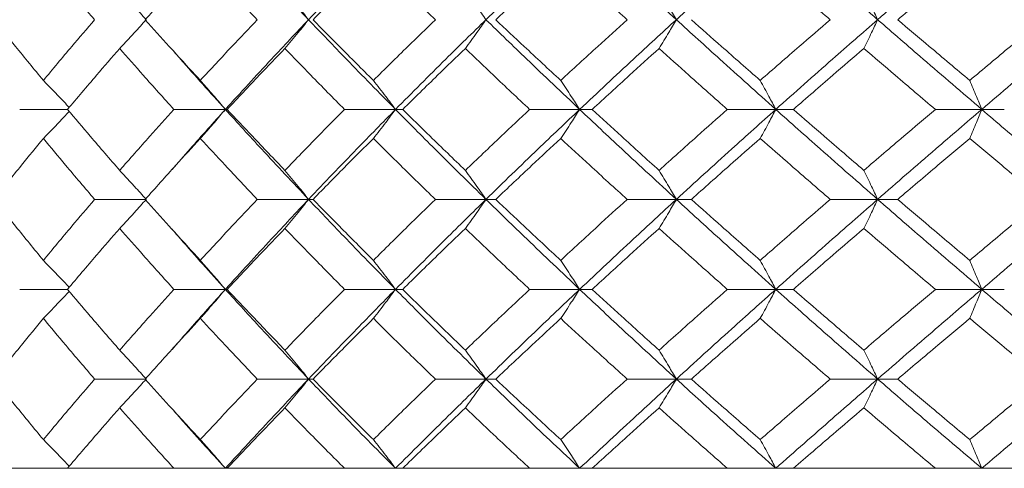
# Model space of a CAD drawing. Header units: inches. Extents: x -3.7 to 22.7, y -9.6 to 17.3.
# Tile 67 of 130: x 4.56 to 5.229, y -0.362 to -0.057. Entities that reach past the tile are written whole.
import ezdxf

# ---------------------------------------------------------------- set-up
doc = ezdxf.new("R2010")
doc.units = ezdxf.units.IN
doc.header["$MEASUREMENT"] = 0

msp = doc.modelspace()

# ---------------------------------------------------------------- linework, layer by layer
at = {"color": 7, "linetype": 'Continuous', "lineweight": 15}
for p, q in [((4.59248, -0.11789), (4.55996, -0.11789)), ((4.69982, -0.11789), (4.66478, -0.11789)), ((4.69982, -0.11789), (4.70103, -0.11789)), ((4.81549, -0.11789), (4.78077, -0.11789)), ((4.81549, -0.11789), (4.82035, -0.11789)), ((4.94067, -0.11789), (4.90665, -0.11789)), ((4.94067, -0.11789), (4.94914, -0.11789)), ((5.07401, -0.11789), (5.04106, -0.11789)), ((5.07401, -0.11789), (5.08599, -0.11789)), ((5.21403, -0.11789), (5.18251, -0.11789)), ((5.21403, -0.11789), (5.22939, -0.11789)), ((4.66317, -0.15912), (4.66315, -0.15912)), ((4.64596, -0.17902), (4.6109, -0.17902)), ((4.75638, -0.17902), (4.72145, -0.17902)), ((4.75638, -0.17902), (4.75942, -0.17902)), ((4.87697, -0.17902), (4.84256, -0.17902)), ((4.87697, -0.17902), (4.88365, -0.17902)), ((5.00641, -0.17902), (4.97288, -0.17902)), ((5.00641, -0.17902), (5.01665, -0.17902)), ((5.14328, -0.17902), (5.111, -0.17902)), ((5.14328, -0.17902), (5.15696, -0.17902)), ((4.59248, -0.24014), (4.55996, -0.24014)), ((4.69982, -0.24014), (4.66478, -0.24014)), ((4.69982, -0.24014), (4.70103, -0.24014)), ((4.81549, -0.24014), (4.78077, -0.24014)), ((4.81549, -0.24014), (4.82035, -0.24014)), ((4.94067, -0.24014), (4.90665, -0.24014)), ((4.94067, -0.24014), (4.94914, -0.24014)), ((5.07401, -0.24014), (5.04106, -0.24014)), ((5.07401, -0.24014), (5.08599, -0.24014)), ((5.21403, -0.24014), (5.18251, -0.24014)), ((5.21403, -0.24014), (5.22939, -0.24014)), ((4.66318, -0.28129), (4.66315, -0.28129)), ((4.64596, -0.3011), (4.6109, -0.3011)), ((4.75638, -0.3011), (4.72145, -0.3011)), ((4.75638, -0.3011), (4.75942, -0.3011)), ((4.87697, -0.3011), (4.84256, -0.3011)), ((4.87697, -0.3011), (4.88365, -0.3011)), ((5.00641, -0.3011), (4.97288, -0.3011)), ((5.00641, -0.3011), (5.01665, -0.3011)), ((5.14328, -0.3011), (5.111, -0.3011)), ((5.14328, -0.3011), (5.15696, -0.3011)), ((4.21634, -0.36172), (5.68434, -0.36172)), ((4.55996, -0.36172), (4.49589, -0.36172)), ((4.66478, -0.36172), (4.59248, -0.36172)), ((4.78077, -0.36172), (4.70103, -0.36172)), ((4.90665, -0.36172), (4.82035, -0.36172)), ((5.04106, -0.36172), (4.94914, -0.36172)), ((5.18251, -0.36172), (5.08599, -0.36172)), ((5.32947, -0.36172), (5.22939, -0.36172))]:
    msp.add_line(p, q, dxfattribs=at)
for points, knots in [([(4.75638, -0.05694), (4.74564, -0.04559), (4.72649, -0.02535), (4.70796, -0.00518), (4.69982, 0.00368)], [0, 0, 0, 0, 0.5607593, 1, 1, 1, 1]), ([(4.75638, -0.05694), (4.76725, -0.04559), (4.78664, -0.02535), (4.80668, -0.00518), (4.81549, 0.00368)], [0, 0, 0, 0, 0.560759, 1, 1, 1, 1]), ([(4.87697, -0.05694), (4.88873, -0.04559), (4.90968, -0.02535), (4.93122, -0.00518), (4.94067, 0.00368)], [0, 0, 0, 0, 0.560759, 1, 1, 1, 1]), ([(5.00641, -0.05694), (4.994, -0.04559), (4.97188, -0.02535), (4.9502, -0.00518), (4.94067, 0.00368)], [0, 0, 0, 0, 0.560759, 1, 1, 1, 1]), ([(5.00641, -0.05694), (5.01892, -0.04559), (5.04121, -0.02535), (5.064, -0.00518), (5.07401, 0.00368)], [0, 0, 0, 0, 0.56076, 1, 1, 1, 1]), ([(5.14328, -0.05694), (5.13024, -0.04559), (5.10698, -0.02535), (5.08407, -0.00518), (5.07401, 0.00368)], [0, 0, 0, 0, 0.560759, 1, 1, 1, 1]), ([(5.14328, -0.05694), (5.1564, -0.04559), (5.17979, -0.02535), (5.20358, -0.00518), (5.21403, 0.00368)], [0, 0, 0, 0, 0.560759, 1, 1, 1, 1]), ([(5.28607, -0.05694), (5.27254, -0.04559), (5.2484, -0.02535), (5.22452, -0.00518), (5.21403, 0.00368)], [0, 0, 0, 0, 0.560759, 1, 1, 1, 1]), ([(4.54262, -0.05694), (4.54877, -0.04925), (4.55974, -0.03553), (4.57108, -0.02184), (4.57606, -0.01582)], [0, 0, 0, 0, 0.5604764, 1, 1, 1, 1]), ([(4.6109, -0.05694), (4.6043, -0.04925), (4.59253, -0.03553), (4.58109, -0.02184), (4.57606, -0.01582)], [0, 0, 0, 0, 0.560476, 1, 1, 1, 1]), ([(4.64533, -0.05694), (4.65223, -0.04925), (4.66455, -0.03553), (4.6772, -0.02184), (4.68276, -0.01582)], [0, 0, 0, 0, 0.560476, 1, 1, 1, 1]), ([(4.72145, -0.05694), (4.71415, -0.04925), (4.70111, -0.03553), (4.68836, -0.02184), (4.68276, -0.01582)], [0, 0, 0, 0, 0.560476, 1, 1, 1, 1]), ([(4.75942, -0.05694), (4.767, -0.04925), (4.78053, -0.03553), (4.79436, -0.02184), (4.80043, -0.01582)], [0, 0, 0, 0, 0.560476, 1, 1, 1, 1]), ([(4.84256, -0.05694), (4.83462, -0.04925), (4.82046, -0.03553), (4.80655, -0.02184), (4.80043, -0.01582)], [0, 0, 0, 0, 0.560476, 1, 1, 1, 1]), ([(4.88365, -0.05694), (4.89183, -0.04925), (4.90641, -0.03553), (4.92126, -0.02184), (4.92779, -0.01582)], [0, 0, 0, 0, 0.560476, 1, 1, 1, 1]), ([(4.97288, -0.05694), (4.9644, -0.04925), (4.94927, -0.03553), (4.93435, -0.02184), (4.92779, -0.01582)], [0, 0, 0, 0, 0.560476, 1, 1, 1, 1]), ([(5.111, -0.05694), (5.10207, -0.04925), (5.08613, -0.03553), (5.07036, -0.02184), (5.06343, -0.01582)], [0, 0, 0, 0, 0.560476, 1, 1, 1, 1]), ([(5.15696, -0.05694), (5.16606, -0.04925), (5.18228, -0.03553), (5.19867, -0.02184), (5.20588, -0.01582)], [0, 0, 0, 0, 0.560476, 1, 1, 1, 1]), ([(5.2554, -0.05694), (5.24612, -0.04925), (5.22955, -0.03553), (5.21311, -0.02184), (5.20588, -0.01582)], [0, 0, 0, 0, 0.560476, 1, 1, 1, 1]), ([(4.62796, -0.03734), (4.62965, -0.03914), (4.63303, -0.04274), (4.63904, -0.04926), (4.64333, -0.05402), (4.64596, -0.05694)], [0, 0, 0, 0, 0.279355, 0.558712, 1, 1, 1, 1]), ([(4.7403, -0.03734), (4.74181, -0.03914), (4.74483, -0.04274), (4.7502, -0.04926), (4.75403, -0.05402), (4.75638, -0.05694)], [0, 0, 0, 0, 0.279355, 0.558712, 1, 1, 1, 1]), ([(4.86299, -0.03734), (4.8643, -0.03914), (4.86693, -0.04274), (4.8716, -0.04926), (4.87493, -0.05402), (4.87697, -0.05694)], [0, 0, 0, 0, 0.279355, 0.558711, 1, 1, 1, 1]), ([(4.99467, -0.03734), (4.99577, -0.03914), (4.99797, -0.04274), (5.0019, -0.04926), (5.0047, -0.05402), (5.00641, -0.05694)], [0, 0, 0, 0, 0.279359, 0.558714, 1, 1, 1, 1]), ([(5.1339, -0.03734), (5.13478, -0.03914), (5.13654, -0.04274), (5.13967, -0.04926), (5.14191, -0.05402), (5.14328, -0.05694)], [0, 0, 0, 0, 0.2793538, 0.5587112, 1, 1, 1, 1]), ([(4.57606, -0.09821), (4.56972, -0.09049), (4.55841, -0.07673), (4.54744, -0.06298), (4.54262, -0.05694)], [0, 0, 0, 0, 0.560339, 1, 1, 1, 1]), ([(4.57606, -0.09821), (4.58248, -0.09049), (4.59392, -0.07673), (4.60571, -0.06298), (4.6109, -0.05694)], [0, 0, 0, 0, 0.560339, 1, 1, 1, 1]), ([(4.62796, -0.07657), (4.62965, -0.07477), (4.63303, -0.07116), (4.63903, -0.06463), (4.64333, -0.05986), (4.64596, -0.05694)], [0, 0, 0, 0, 0.279166, 0.558336, 1, 1, 1, 1]), ([(4.68276, -0.09821), (4.67569, -0.09049), (4.66306, -0.07673), (4.65074, -0.06298), (4.64533, -0.05694)], [0, 0, 0, 0, 0.560339, 1, 1, 1, 1]), ([(4.68276, -0.09821), (4.6899, -0.09049), (4.70265, -0.07673), (4.71571, -0.06298), (4.72145, -0.05694)], [0, 0, 0, 0, 0.560338, 1, 1, 1, 1]), ([(4.69982, -0.11789), (4.7102, -0.1065), (4.72873, -0.08616), (4.74794, -0.06586), (4.75638, -0.05694)], [0, 0, 0, 0, 0.560458, 1, 1, 1, 1]), ([(4.7403, -0.07657), (4.74181, -0.07477), (4.74483, -0.07116), (4.75019, -0.06463), (4.75403, -0.05986), (4.75638, -0.05694)], [0, 0, 0, 0, 0.279167, 0.558337, 1, 1, 1, 1]), ([(4.81549, -0.11789), (4.80428, -0.1065), (4.7843, -0.08616), (4.76491, -0.06586), (4.75638, -0.05694)], [0, 0, 0, 0, 0.560458, 1, 1, 1, 1]), ([(4.80043, -0.09821), (4.7927, -0.09049), (4.7789, -0.07673), (4.76537, -0.06298), (4.75942, -0.05694)], [0, 0, 0, 0, 0.560339, 1, 1, 1, 1]), ([(4.80043, -0.09821), (4.80822, -0.09049), (4.82213, -0.07673), (4.83632, -0.06298), (4.84256, -0.05694)], [0, 0, 0, 0, 0.560339, 1, 1, 1, 1]), ([(4.81549, -0.11789), (4.82681, -0.1065), (4.84702, -0.08616), (4.86783, -0.06586), (4.87697, -0.05694)], [0, 0, 0, 0, 0.560458, 1, 1, 1, 1]), ([(4.86299, -0.07657), (4.8643, -0.07477), (4.86692, -0.07116), (4.87159, -0.06463), (4.87493, -0.05986), (4.87697, -0.05694)], [0, 0, 0, 0, 0.279166, 0.558334, 1, 1, 1, 1]), ([(4.94067, -0.11789), (4.92864, -0.1065), (4.90716, -0.08616), (4.88619, -0.06586), (4.87697, -0.05694)], [0, 0, 0, 0, 0.5604576, 1, 1, 1, 1]), ([(4.92779, -0.09821), (4.91948, -0.09049), (4.90466, -0.07673), (4.89007, -0.06298), (4.88365, -0.05694)], [0, 0, 0, 0, 0.560339, 1, 1, 1, 1]), ([(4.92779, -0.09821), (4.93615, -0.09049), (4.95106, -0.07673), (4.96622, -0.06298), (4.97288, -0.05694)], [0, 0, 0, 0, 0.5603393, 1, 1, 1, 1]), ([(4.94067, -0.11789), (4.95282, -0.1065), (4.97448, -0.08616), (4.99666, -0.06586), (5.00641, -0.05694)], [0, 0, 0, 0, 0.560458, 1, 1, 1, 1]), ([(4.99467, -0.07657), (4.99577, -0.07477), (4.99797, -0.07116), (5.00189, -0.06463), (5.00469, -0.05986), (5.00641, -0.05694)], [0, 0, 0, 0, 0.279166, 0.558338, 1, 1, 1, 1]), ([(5.07401, -0.11789), (5.06127, -0.1065), (5.03854, -0.08616), (5.01622, -0.06586), (5.00641, -0.05694)], [0, 0, 0, 0, 0.560457, 1, 1, 1, 1]), ([(5.06343, -0.09821), (5.05464, -0.09049), (5.03896, -0.07673), (5.02346, -0.06298), (5.01665, -0.05694)], [0, 0, 0, 0, 0.5603393, 1, 1, 1, 1]), ([(5.06343, -0.09821), (5.07226, -0.09049), (5.08802, -0.07673), (5.10398, -0.06298), (5.111, -0.05694)], [0, 0, 0, 0, 0.560339, 1, 1, 1, 1]), ([(5.07401, -0.11789), (5.08684, -0.1065), (5.10972, -0.08616), (5.13303, -0.06586), (5.14328, -0.05694)], [0, 0, 0, 0, 0.560458, 1, 1, 1, 1]), ([(5.1339, -0.07657), (5.13478, -0.07477), (5.13654, -0.07116), (5.13967, -0.06463), (5.14191, -0.05986), (5.14328, -0.05694)], [0, 0, 0, 0, 0.279167, 0.5583356, 1, 1, 1, 1]), ([(5.21403, -0.11789), (5.20073, -0.1065), (5.17699, -0.08616), (5.15357, -0.06586), (5.14328, -0.05694)], [0, 0, 0, 0, 0.560458, 1, 1, 1, 1]), ([(5.20588, -0.09821), (5.19671, -0.09049), (5.18033, -0.07673), (5.1641, -0.06298), (5.15696, -0.05694)], [0, 0, 0, 0, 0.560339, 1, 1, 1, 1]), ([(5.20588, -0.09821), (5.21509, -0.09049), (5.23152, -0.07673), (5.24811, -0.06298), (5.2554, -0.05694)], [0, 0, 0, 0, 0.5603386, 1, 1, 1, 1]), ([(5.21403, -0.11789), (5.2274, -0.1065), (5.25126, -0.08616), (5.27544, -0.06586), (5.28607, -0.05694)], [0, 0, 0, 0, 0.560458, 1, 1, 1, 1]), ([(4.59248, -0.11789), (4.59901, -0.11017), (4.61068, -0.09639), (4.62268, -0.08262), (4.62796, -0.07657)], [0, 0, 0, 0, 0.560274, 1, 1, 1, 1]), ([(4.66478, -0.11789), (4.65782, -0.11017), (4.64539, -0.09639), (4.63329, -0.08262), (4.62796, -0.07657)], [0, 0, 0, 0, 0.5602737, 1, 1, 1, 1]), ([(4.69982, -0.11789), (4.68954, -0.10649), (4.67728, -0.0929), (4.66547, -0.07932), (4.66356, -0.07713)], [0, 0, 0, 0, 0.838283, 1, 1, 1, 1]), ([(4.70103, -0.11789), (4.70828, -0.11017), (4.72122, -0.09639), (4.73448, -0.08262), (4.7403, -0.07657)], [0, 0, 0, 0, 0.5602729, 1, 1, 1, 1]), ([(4.78077, -0.11789), (4.77313, -0.11017), (4.75951, -0.09639), (4.74617, -0.08262), (4.7403, -0.07657)], [0, 0, 0, 0, 0.560273, 1, 1, 1, 1]), ([(4.82035, -0.11789), (4.82824, -0.11017), (4.84232, -0.09639), (4.85667, -0.08262), (4.86299, -0.07657)], [0, 0, 0, 0, 0.560273, 1, 1, 1, 1]), ([(4.90665, -0.11789), (4.89843, -0.11017), (4.88376, -0.09639), (4.86933, -0.08262), (4.86299, -0.07657)], [0, 0, 0, 0, 0.560273, 1, 1, 1, 1]), ([(4.94914, -0.11789), (4.95758, -0.11017), (4.97264, -0.09639), (4.98794, -0.08262), (4.99467, -0.07657)], [0, 0, 0, 0, 0.560273, 1, 1, 1, 1]), ([(5.04106, -0.11789), (5.03234, -0.11017), (5.01678, -0.09639), (5.00142, -0.08262), (4.99467, -0.07657)], [0, 0, 0, 0, 0.560274, 1, 1, 1, 1]), ([(5.08599, -0.11789), (5.09488, -0.11017), (5.11076, -0.09639), (5.12684, -0.08262), (5.1339, -0.07657)], [0, 0, 0, 0, 0.560273, 1, 1, 1, 1]), ([(5.18251, -0.11789), (5.17339, -0.11017), (5.15712, -0.09639), (5.14099, -0.08262), (5.1339, -0.07657)], [0, 0, 0, 0, 0.560273, 1, 1, 1, 1]), ([(4.57606, -0.09821), (4.57783, -0.10001), (4.58137, -0.10362), (4.58724, -0.10972), (4.59131, -0.11405), (4.59364, -0.11653)], [0, 0, 0, 0, 0.299514, 0.599026, 1, 1, 1, 1]), ([(4.68276, -0.09821), (4.68436, -0.10001), (4.68756, -0.10362), (4.69325, -0.11017), (4.69732, -0.11496), (4.69982, -0.11789)], [0, 0, 0, 0, 0.2788686, 0.5577386, 1, 1, 1, 1]), ([(4.80043, -0.09821), (4.80184, -0.10001), (4.80467, -0.10362), (4.80969, -0.11017), (4.81328, -0.11496), (4.81549, -0.11789)], [0, 0, 0, 0, 0.278869, 0.557738, 1, 1, 1, 1]), ([(4.92779, -0.09821), (4.929, -0.10001), (4.93141, -0.10362), (4.93571, -0.11017), (4.93879, -0.11496), (4.94067, -0.11789)], [0, 0, 0, 0, 0.278869, 0.557738, 1, 1, 1, 1]), ([(5.06343, -0.09821), (5.06443, -0.10001), (5.06641, -0.10362), (5.06994, -0.11017), (5.07246, -0.11496), (5.07401, -0.11789)], [0, 0, 0, 0, 0.2788703, 0.5577377, 1, 1, 1, 1]), ([(5.20588, -0.09821), (5.20665, -0.10001), (5.20817, -0.10362), (5.21089, -0.11017), (5.21284, -0.11496), (5.21403, -0.11789)], [0, 0, 0, 0, 0.278867, 0.557739, 1, 1, 1, 1]), ([(4.57606, -0.1376), (4.57783, -0.13579), (4.58137, -0.13218), (4.58724, -0.12608), (4.59131, -0.12175), (4.59364, -0.11927)], [0, 0, 0, 0, 0.299438, 0.598877, 1, 1, 1, 1]), ([(4.62796, -0.1593), (4.62125, -0.15156), (4.60926, -0.13776), (4.59761, -0.12396), (4.59248, -0.11789)], [0, 0, 0, 0, 0.5601367, 1, 1, 1, 1]), ([(4.62796, -0.1593), (4.63475, -0.15156), (4.64686, -0.13776), (4.65931, -0.12396), (4.66478, -0.11789)], [0, 0, 0, 0, 0.560137, 1, 1, 1, 1]), ([(4.6636, -0.15876), (4.66764, -0.1541), (4.67946, -0.14047), (4.69174, -0.12685), (4.69982, -0.11789)], [0, 0, 0, 0, 0.3421839, 1, 1, 1, 1]), ([(4.68276, -0.1376), (4.68436, -0.13579), (4.68755, -0.13218), (4.69325, -0.12563), (4.69732, -0.12083), (4.69982, -0.11789)], [0, 0, 0, 0, 0.278776, 0.557551, 1, 1, 1, 1]), ([(4.75638, -0.17902), (4.74565, -0.1676), (4.72648, -0.14722), (4.70796, -0.12685), (4.69982, -0.11789)], [0, 0, 0, 0, 0.560155, 1, 1, 1, 1]), ([(4.7403, -0.1593), (4.73289, -0.15156), (4.71966, -0.13776), (4.70672, -0.12396), (4.70103, -0.11789)], [0, 0, 0, 0, 0.560136, 1, 1, 1, 1]), ([(4.7403, -0.1593), (4.74778, -0.15156), (4.76113, -0.13776), (4.77477, -0.12396), (4.78077, -0.11789)], [0, 0, 0, 0, 0.560137, 1, 1, 1, 1]), ([(4.75638, -0.17902), (4.76725, -0.1676), (4.78665, -0.14722), (4.80668, -0.12685), (4.81549, -0.11789)], [0, 0, 0, 0, 0.560155, 1, 1, 1, 1]), ([(4.80043, -0.1376), (4.80184, -0.13579), (4.80466, -0.13218), (4.80969, -0.12563), (4.81328, -0.12083), (4.81549, -0.11789)], [0, 0, 0, 0, 0.278775, 0.557551, 1, 1, 1, 1]), ([(4.87697, -0.17902), (4.86534, -0.1676), (4.84457, -0.14722), (4.82437, -0.12685), (4.81549, -0.11789)], [0, 0, 0, 0, 0.560155, 1, 1, 1, 1]), ([(4.86299, -0.1593), (4.85496, -0.15156), (4.84062, -0.13776), (4.82654, -0.12396), (4.82035, -0.11789)], [0, 0, 0, 0, 0.560137, 1, 1, 1, 1]), ([(4.86299, -0.1593), (4.87107, -0.15156), (4.8855, -0.13776), (4.90019, -0.12396), (4.90665, -0.11789)], [0, 0, 0, 0, 0.5601362, 1, 1, 1, 1]), ([(4.87697, -0.17902), (4.88872, -0.1676), (4.9097, -0.14722), (4.93121, -0.12685), (4.94067, -0.11789)], [0, 0, 0, 0, 0.560155, 1, 1, 1, 1]), ([(4.92779, -0.1376), (4.929, -0.13579), (4.93141, -0.13218), (4.93571, -0.12563), (4.93879, -0.12083), (4.94067, -0.11789)], [0, 0, 0, 0, 0.278777, 0.557552, 1, 1, 1, 1]), ([(5.00641, -0.17902), (4.99401, -0.1676), (4.97187, -0.14722), (4.9502, -0.12685), (4.94067, -0.11789)], [0, 0, 0, 0, 0.560155, 1, 1, 1, 1]), ([(4.99467, -0.1593), (4.98611, -0.15156), (4.97083, -0.13776), (4.95577, -0.12396), (4.94914, -0.11789)], [0, 0, 0, 0, 0.560136, 1, 1, 1, 1]), ([(4.99467, -0.1593), (5.00327, -0.15156), (5.01863, -0.13776), (5.03421, -0.12396), (5.04106, -0.11789)], [0, 0, 0, 0, 0.560136, 1, 1, 1, 1]), ([(5.00641, -0.17902), (5.01891, -0.1676), (5.04123, -0.14722), (5.06399, -0.12685), (5.07401, -0.11789)], [0, 0, 0, 0, 0.560155, 1, 1, 1, 1]), ([(5.06343, -0.1376), (5.06442, -0.13579), (5.06641, -0.13218), (5.06994, -0.12563), (5.07246, -0.12083), (5.07401, -0.11789)], [0, 0, 0, 0, 0.278776, 0.557552, 1, 1, 1, 1]), ([(5.14328, -0.17902), (5.13024, -0.1676), (5.10696, -0.14722), (5.08408, -0.12685), (5.07401, -0.11789)], [0, 0, 0, 0, 0.560155, 1, 1, 1, 1]), ([(5.1339, -0.1593), (5.12491, -0.15156), (5.10885, -0.13776), (5.09297, -0.12396), (5.08599, -0.11789)], [0, 0, 0, 0, 0.560137, 1, 1, 1, 1]), ([(5.1339, -0.1593), (5.14293, -0.15156), (5.15905, -0.13776), (5.17535, -0.12396), (5.18251, -0.11789)], [0, 0, 0, 0, 0.5601368, 1, 1, 1, 1]), ([(5.14328, -0.17902), (5.15639, -0.1676), (5.17981, -0.14722), (5.20358, -0.12685), (5.21403, -0.11789)], [0, 0, 0, 0, 0.560155, 1, 1, 1, 1]), ([(5.20588, -0.1376), (5.20664, -0.13579), (5.20817, -0.13218), (5.21089, -0.12563), (5.21284, -0.12083), (5.21403, -0.11789)], [0, 0, 0, 0, 0.2787768, 0.557549, 1, 1, 1, 1]), ([(5.28607, -0.17902), (5.27254, -0.1676), (5.24839, -0.14722), (5.22453, -0.12685), (5.21403, -0.11789)], [0, 0, 0, 0, 0.560155, 1, 1, 1, 1]), ([(4.54262, -0.17902), (4.54877, -0.17128), (4.55975, -0.15748), (4.57108, -0.14367), (4.57606, -0.1376)], [0, 0, 0, 0, 0.560071, 1, 1, 1, 1]), ([(4.6109, -0.17902), (4.60431, -0.17128), (4.59253, -0.15748), (4.58109, -0.14367), (4.57606, -0.1376)], [0, 0, 0, 0, 0.560071, 1, 1, 1, 1]), ([(4.64533, -0.17902), (4.65223, -0.17128), (4.66455, -0.15748), (4.6772, -0.14367), (4.68276, -0.1376)], [0, 0, 0, 0, 0.560071, 1, 1, 1, 1]), ([(4.72145, -0.17902), (4.71415, -0.17128), (4.7011, -0.15748), (4.68837, -0.14367), (4.68276, -0.1376)], [0, 0, 0, 0, 0.560071, 1, 1, 1, 1]), ([(4.75942, -0.17902), (4.767, -0.17128), (4.78053, -0.15748), (4.79435, -0.14367), (4.80043, -0.1376)], [0, 0, 0, 0, 0.560071, 1, 1, 1, 1]), ([(4.84256, -0.17902), (4.83462, -0.17128), (4.82045, -0.15748), (4.80655, -0.14367), (4.80043, -0.1376)], [0, 0, 0, 0, 0.560071, 1, 1, 1, 1]), ([(4.88365, -0.17902), (4.89182, -0.17128), (4.90642, -0.15748), (4.92126, -0.14367), (4.92779, -0.1376)], [0, 0, 0, 0, 0.56007, 1, 1, 1, 1]), ([(4.97288, -0.17902), (4.9644, -0.17128), (4.94926, -0.15748), (4.93435, -0.14367), (4.92779, -0.1376)], [0, 0, 0, 0, 0.56007, 1, 1, 1, 1]), ([(5.01665, -0.17902), (5.02533, -0.17128), (5.04082, -0.15748), (5.05653, -0.14367), (5.06343, -0.1376)], [0, 0, 0, 0, 0.56007, 1, 1, 1, 1]), ([(5.111, -0.17902), (5.10207, -0.17128), (5.08613, -0.15748), (5.07037, -0.14367), (5.06343, -0.1376)], [0, 0, 0, 0, 0.560071, 1, 1, 1, 1]), ([(5.15696, -0.17902), (5.16605, -0.17128), (5.18228, -0.15748), (5.19867, -0.14367), (5.20588, -0.1376)], [0, 0, 0, 0, 0.5600706, 1, 1, 1, 1]), ([(5.2554, -0.17902), (5.24612, -0.17128), (5.22955, -0.15748), (5.21311, -0.14367), (5.20588, -0.1376)], [0, 0, 0, 0, 0.560071, 1, 1, 1, 1]), ([(4.62796, -0.1593), (4.62965, -0.1611), (4.63302, -0.16472), (4.63903, -0.17128), (4.64332, -0.17607), (4.64596, -0.17902)], [0, 0, 0, 0, 0.278675, 0.557351, 1, 1, 1, 1]), ([(4.7403, -0.1593), (4.74181, -0.1611), (4.74482, -0.16472), (4.75019, -0.17128), (4.75403, -0.17607), (4.75638, -0.17902)], [0, 0, 0, 0, 0.278677, 0.557352, 1, 1, 1, 1]), ([(4.86299, -0.1593), (4.8643, -0.1611), (4.86692, -0.16472), (4.87159, -0.17128), (4.87492, -0.17607), (4.87697, -0.17902)], [0, 0, 0, 0, 0.278675, 0.557351, 1, 1, 1, 1]), ([(4.99467, -0.1593), (4.99577, -0.1611), (4.99797, -0.16472), (5.00189, -0.17128), (5.00469, -0.17607), (5.00641, -0.17902)], [0, 0, 0, 0, 0.278678, 0.557351, 1, 1, 1, 1]), ([(5.1339, -0.1593), (5.13478, -0.1611), (5.13654, -0.16472), (5.13967, -0.17128), (5.1419, -0.17607), (5.14328, -0.17902)], [0, 0, 0, 0, 0.278675, 0.55735, 1, 1, 1, 1]), ([(4.57606, -0.22044), (4.56973, -0.21271), (4.55841, -0.1989), (4.54744, -0.18509), (4.54262, -0.17902)], [0, 0, 0, 0, 0.559934, 1, 1, 1, 1]), ([(4.57606, -0.22044), (4.58247, -0.21271), (4.59392, -0.1989), (4.60571, -0.18509), (4.6109, -0.17902)], [0, 0, 0, 0, 0.559934, 1, 1, 1, 1]), ([(4.62796, -0.19874), (4.62965, -0.19693), (4.63302, -0.19332), (4.63903, -0.18676), (4.64332, -0.18196), (4.64596, -0.17902)], [0, 0, 0, 0, 0.278675, 0.557353, 1, 1, 1, 1]), ([(4.68276, -0.22044), (4.67569, -0.21271), (4.66306, -0.1989), (4.65075, -0.18509), (4.64533, -0.17902)], [0, 0, 0, 0, 0.559933, 1, 1, 1, 1]), ([(4.68276, -0.22044), (4.6899, -0.21271), (4.70265, -0.1989), (4.71571, -0.18509), (4.72145, -0.17902)], [0, 0, 0, 0, 0.559933, 1, 1, 1, 1]), ([(4.69982, -0.24014), (4.7102, -0.22874), (4.72874, -0.20837), (4.74793, -0.18799), (4.75638, -0.17902)], [0, 0, 0, 0, 0.559853, 1, 1, 1, 1]), ([(4.7403, -0.19874), (4.74181, -0.19693), (4.74482, -0.19332), (4.75019, -0.18676), (4.75403, -0.18196), (4.75638, -0.17902)], [0, 0, 0, 0, 0.278677, 0.557354, 1, 1, 1, 1]), ([(4.81549, -0.24014), (4.80429, -0.22874), (4.78429, -0.20837), (4.76491, -0.18799), (4.75638, -0.17902)], [0, 0, 0, 0, 0.559853, 1, 1, 1, 1]), ([(4.80043, -0.22044), (4.7927, -0.21271), (4.77889, -0.1989), (4.76537, -0.18509), (4.75942, -0.17902)], [0, 0, 0, 0, 0.559934, 1, 1, 1, 1]), ([(4.80043, -0.22044), (4.80822, -0.21271), (4.82213, -0.1989), (4.83632, -0.18509), (4.84256, -0.17902)], [0, 0, 0, 0, 0.559933, 1, 1, 1, 1]), ([(4.81549, -0.24014), (4.82681, -0.22874), (4.84703, -0.20837), (4.86782, -0.18799), (4.87697, -0.17902)], [0, 0, 0, 0, 0.559853, 1, 1, 1, 1]), ([(4.86299, -0.19874), (4.8643, -0.19693), (4.86692, -0.19332), (4.87159, -0.18676), (4.87492, -0.18196), (4.87697, -0.17902)], [0, 0, 0, 0, 0.278675, 0.557352, 1, 1, 1, 1]), ([(4.94067, -0.24014), (4.92864, -0.22874), (4.90715, -0.20837), (4.8862, -0.18799), (4.87697, -0.17902)], [0, 0, 0, 0, 0.559853, 1, 1, 1, 1]), ([(4.92779, -0.22044), (4.91948, -0.21271), (4.90465, -0.1989), (4.89007, -0.18509), (4.88365, -0.17902)], [0, 0, 0, 0, 0.559933, 1, 1, 1, 1]), ([(4.92779, -0.22044), (4.93614, -0.21271), (4.95106, -0.1989), (4.96621, -0.18509), (4.97288, -0.17902)], [0, 0, 0, 0, 0.5599334, 1, 1, 1, 1]), ([(4.94067, -0.24014), (4.95281, -0.22874), (4.9745, -0.20837), (4.99666, -0.18799), (5.00641, -0.17902)], [0, 0, 0, 0, 0.559853, 1, 1, 1, 1]), ([(4.99467, -0.19874), (4.99577, -0.19693), (4.99797, -0.19332), (5.00189, -0.18676), (5.00469, -0.18196), (5.00641, -0.17902)], [0, 0, 0, 0, 0.278678, 0.557352, 1, 1, 1, 1]), ([(5.07401, -0.24014), (5.06127, -0.22874), (5.03852, -0.20837), (5.01623, -0.18799), (5.00641, -0.17902)], [0, 0, 0, 0, 0.559853, 1, 1, 1, 1]), ([(5.06343, -0.22044), (5.05465, -0.21271), (5.03895, -0.1989), (5.02346, -0.18509), (5.01665, -0.17902)], [0, 0, 0, 0, 0.5599337, 1, 1, 1, 1]), ([(5.06343, -0.22044), (5.07226, -0.21271), (5.08803, -0.1989), (5.10398, -0.18509), (5.111, -0.17902)], [0, 0, 0, 0, 0.559934, 1, 1, 1, 1]), ([(5.07401, -0.24014), (5.08683, -0.22874), (5.10974, -0.20837), (5.13303, -0.18799), (5.14328, -0.17902)], [0, 0, 0, 0, 0.559853, 1, 1, 1, 1]), ([(5.1339, -0.19874), (5.13478, -0.19693), (5.13654, -0.19332), (5.13967, -0.18676), (5.1419, -0.18196), (5.14328, -0.17902)], [0, 0, 0, 0, 0.2786751, 0.5573518, 1, 1, 1, 1]), ([(5.21403, -0.24014), (5.20073, -0.22874), (5.17697, -0.20837), (5.15358, -0.18799), (5.14328, -0.17902)], [0, 0, 0, 0, 0.559853, 1, 1, 1, 1]), ([(5.20588, -0.22044), (5.19671, -0.21271), (5.18032, -0.1989), (5.1641, -0.18509), (5.15696, -0.17902)], [0, 0, 0, 0, 0.559933, 1, 1, 1, 1]), ([(5.20588, -0.22044), (5.21509, -0.21271), (5.23153, -0.1989), (5.24811, -0.18509), (5.2554, -0.17902)], [0, 0, 0, 0, 0.559933, 1, 1, 1, 1]), ([(5.21403, -0.24014), (5.2274, -0.22874), (5.25127, -0.20837), (5.27544, -0.18799), (5.28607, -0.17902)], [0, 0, 0, 0, 0.5598528, 1, 1, 1, 1]), ([(4.59248, -0.24014), (4.59901, -0.23242), (4.61068, -0.21862), (4.62268, -0.20482), (4.62796, -0.19874)], [0, 0, 0, 0, 0.559868, 1, 1, 1, 1]), ([(4.66478, -0.24014), (4.65782, -0.23242), (4.64539, -0.21862), (4.63329, -0.20482), (4.62796, -0.19874)], [0, 0, 0, 0, 0.559868, 1, 1, 1, 1]), ([(4.69982, -0.24014), (4.68954, -0.22874), (4.67727, -0.21512), (4.66547, -0.2015), (4.66356, -0.19929)], [0, 0, 0, 0, 0.83761, 1, 1, 1, 1]), ([(4.70103, -0.24014), (4.70828, -0.23242), (4.72123, -0.21862), (4.73447, -0.20482), (4.7403, -0.19874)], [0, 0, 0, 0, 0.559867, 1, 1, 1, 1]), ([(4.78077, -0.24014), (4.77314, -0.23242), (4.75951, -0.21862), (4.74617, -0.20482), (4.7403, -0.19874)], [0, 0, 0, 0, 0.5598681, 1, 1, 1, 1]), ([(4.82035, -0.24014), (4.82824, -0.23242), (4.84233, -0.21862), (4.85667, -0.20482), (4.86299, -0.19874)], [0, 0, 0, 0, 0.559867, 1, 1, 1, 1]), ([(4.90665, -0.24014), (4.89843, -0.23242), (4.88376, -0.21862), (4.86933, -0.20482), (4.86299, -0.19874)], [0, 0, 0, 0, 0.5598676, 1, 1, 1, 1]), ([(4.94914, -0.24014), (4.95758, -0.23242), (4.97265, -0.21862), (4.98794, -0.20482), (4.99467, -0.19874)], [0, 0, 0, 0, 0.559868, 1, 1, 1, 1]), ([(5.04106, -0.24014), (5.03234, -0.23242), (5.01678, -0.21862), (5.00142, -0.20482), (4.99467, -0.19874)], [0, 0, 0, 0, 0.559868, 1, 1, 1, 1]), ([(5.08599, -0.24014), (5.09488, -0.23242), (5.11077, -0.21862), (5.12683, -0.20482), (5.1339, -0.19874)], [0, 0, 0, 0, 0.5598677, 1, 1, 1, 1]), ([(5.18251, -0.24014), (5.1734, -0.23242), (5.15711, -0.21862), (5.141, -0.20482), (5.1339, -0.19874)], [0, 0, 0, 0, 0.559868, 1, 1, 1, 1]), ([(4.57606, -0.22044), (4.57783, -0.22224), (4.58137, -0.22586), (4.58724, -0.23196), (4.59131, -0.23629), (4.59364, -0.23877)], [0, 0, 0, 0, 0.299414, 0.598832, 1, 1, 1, 1]), ([(4.68276, -0.22044), (4.68436, -0.22224), (4.68755, -0.22586), (4.69325, -0.23241), (4.69732, -0.2372), (4.69982, -0.24014)], [0, 0, 0, 0, 0.2787742, 0.5575507, 1, 1, 1, 1]), ([(4.80043, -0.22044), (4.80184, -0.22224), (4.80466, -0.22586), (4.80969, -0.23241), (4.81328, -0.2372), (4.81549, -0.24014)], [0, 0, 0, 0, 0.278774, 0.557551, 1, 1, 1, 1]), ([(4.92779, -0.22044), (4.929, -0.22224), (4.93141, -0.22586), (4.93571, -0.23241), (4.93879, -0.2372), (4.94067, -0.24014)], [0, 0, 0, 0, 0.278776, 0.557552, 1, 1, 1, 1]), ([(5.06343, -0.22044), (5.06442, -0.22224), (5.06641, -0.22586), (5.06994, -0.23241), (5.07246, -0.2372), (5.07401, -0.24014)], [0, 0, 0, 0, 0.278775, 0.557552, 1, 1, 1, 1]), ([(5.20588, -0.22044), (5.20664, -0.22224), (5.20817, -0.22586), (5.21089, -0.23241), (5.21284, -0.2372), (5.21403, -0.24014)], [0, 0, 0, 0, 0.278775, 0.557549, 1, 1, 1, 1]), ([(4.62796, -0.28146), (4.62125, -0.27376), (4.60926, -0.25999), (4.59761, -0.24621), (4.59248, -0.24014)], [0, 0, 0, 0, 0.55973, 1, 1, 1, 1]), ([(4.62796, -0.28146), (4.63475, -0.27376), (4.64687, -0.25999), (4.6593, -0.24621), (4.66478, -0.24014)], [0, 0, 0, 0, 0.5597302, 1, 1, 1, 1]), ([(4.6636, -0.28092), (4.66763, -0.27629), (4.67946, -0.26271), (4.69174, -0.2491), (4.69982, -0.24014)], [0, 0, 0, 0, 0.341488, 1, 1, 1, 1]), ([(4.68276, -0.25983), (4.68436, -0.25802), (4.68756, -0.25441), (4.69325, -0.24787), (4.69732, -0.24308), (4.69982, -0.24014)], [0, 0, 0, 0, 0.27887, 0.55774, 1, 1, 1, 1]), ([(4.75638, -0.3011), (4.74565, -0.28974), (4.72647, -0.26944), (4.70797, -0.2491), (4.69982, -0.24014)], [0, 0, 0, 0, 0.5595502, 1, 1, 1, 1]), ([(4.7403, -0.28146), (4.73289, -0.27376), (4.71965, -0.25999), (4.70672, -0.24621), (4.70103, -0.24014)], [0, 0, 0, 0, 0.55973, 1, 1, 1, 1]), ([(4.7403, -0.28146), (4.74778, -0.27376), (4.76113, -0.25999), (4.77476, -0.24621), (4.78077, -0.24014)], [0, 0, 0, 0, 0.55973, 1, 1, 1, 1]), ([(4.75638, -0.3011), (4.76725, -0.28974), (4.78666, -0.26944), (4.80667, -0.2491), (4.81549, -0.24014)], [0, 0, 0, 0, 0.55955, 1, 1, 1, 1]), ([(4.80043, -0.25983), (4.80184, -0.25802), (4.80467, -0.25441), (4.80969, -0.24787), (4.81328, -0.24308), (4.81549, -0.24014)], [0, 0, 0, 0, 0.27887, 0.55774, 1, 1, 1, 1]), ([(4.87697, -0.3011), (4.86534, -0.28974), (4.84456, -0.26944), (4.82438, -0.2491), (4.81549, -0.24014)], [0, 0, 0, 0, 0.55955, 1, 1, 1, 1]), ([(4.86299, -0.28146), (4.85496, -0.27376), (4.84061, -0.25999), (4.82655, -0.24621), (4.82035, -0.24014)], [0, 0, 0, 0, 0.55973, 1, 1, 1, 1]), ([(4.86299, -0.28146), (4.87107, -0.27376), (4.88551, -0.25999), (4.90019, -0.24621), (4.90665, -0.24014)], [0, 0, 0, 0, 0.559729, 1, 1, 1, 1]), ([(4.87697, -0.3011), (4.88872, -0.28974), (4.90971, -0.26944), (4.93121, -0.2491), (4.94067, -0.24014)], [0, 0, 0, 0, 0.55955, 1, 1, 1, 1]), ([(4.92779, -0.25983), (4.929, -0.25802), (4.93141, -0.25441), (4.93571, -0.24787), (4.93879, -0.24308), (4.94067, -0.24014)], [0, 0, 0, 0, 0.2788705, 0.5577395, 1, 1, 1, 1]), ([(5.00641, -0.3011), (4.99401, -0.28974), (4.97185, -0.26944), (4.95021, -0.2491), (4.94067, -0.24014)], [0, 0, 0, 0, 0.55955, 1, 1, 1, 1]), ([(4.99467, -0.28146), (4.98611, -0.27376), (4.97082, -0.25999), (4.95577, -0.24621), (4.94914, -0.24014)], [0, 0, 0, 0, 0.55973, 1, 1, 1, 1]), ([(4.99467, -0.28146), (5.00327, -0.27376), (5.01864, -0.25999), (5.0342, -0.24621), (5.04106, -0.24014)], [0, 0, 0, 0, 0.55973, 1, 1, 1, 1]), ([(5.00641, -0.3011), (5.01891, -0.28974), (5.04124, -0.26944), (5.06399, -0.2491), (5.07401, -0.24014)], [0, 0, 0, 0, 0.55955, 1, 1, 1, 1]), ([(5.06343, -0.25983), (5.06443, -0.25802), (5.06641, -0.25441), (5.06994, -0.24787), (5.07246, -0.24308), (5.07401, -0.24014)], [0, 0, 0, 0, 0.278872, 0.557739, 1, 1, 1, 1]), ([(5.14328, -0.3011), (5.13024, -0.28974), (5.10695, -0.26944), (5.08408, -0.2491), (5.07401, -0.24014)], [0, 0, 0, 0, 0.55955, 1, 1, 1, 1]), ([(5.1339, -0.28146), (5.12491, -0.27376), (5.10885, -0.25999), (5.09297, -0.24621), (5.08599, -0.24014)], [0, 0, 0, 0, 0.55973, 1, 1, 1, 1]), ([(5.1339, -0.28146), (5.14293, -0.27376), (5.15906, -0.25999), (5.17534, -0.24621), (5.18251, -0.24014)], [0, 0, 0, 0, 0.55973, 1, 1, 1, 1]), ([(5.14328, -0.3011), (5.15639, -0.28974), (5.17982, -0.26944), (5.20357, -0.2491), (5.21403, -0.24014)], [0, 0, 0, 0, 0.55955, 1, 1, 1, 1]), ([(5.20588, -0.25983), (5.20665, -0.25802), (5.20817, -0.25441), (5.21089, -0.24787), (5.21284, -0.24308), (5.21403, -0.24014)], [0, 0, 0, 0, 0.278869, 0.55774, 1, 1, 1, 1]), ([(5.28607, -0.3011), (5.27255, -0.28974), (5.24838, -0.26944), (5.22453, -0.2491), (5.21403, -0.24014)], [0, 0, 0, 0, 0.55955, 1, 1, 1, 1]), ([(4.57606, -0.25983), (4.57783, -0.25802), (4.58137, -0.25441), (4.58724, -0.24832), (4.59131, -0.24399), (4.59364, -0.24151)], [0, 0, 0, 0, 0.299542, 0.59908, 1, 1, 1, 1]), ([(4.54262, -0.3011), (4.54877, -0.2934), (4.55975, -0.27966), (4.57108, -0.26589), (4.57606, -0.25983)], [0, 0, 0, 0, 0.5596651, 1, 1, 1, 1]), ([(4.6109, -0.3011), (4.60431, -0.2934), (4.59252, -0.27966), (4.5811, -0.26589), (4.57606, -0.25983)], [0, 0, 0, 0, 0.559665, 1, 1, 1, 1]), ([(4.64533, -0.3011), (4.65223, -0.2934), (4.66456, -0.27966), (4.6772, -0.26589), (4.68276, -0.25983)], [0, 0, 0, 0, 0.559665, 1, 1, 1, 1]), ([(4.72145, -0.3011), (4.71415, -0.2934), (4.7011, -0.27966), (4.68837, -0.26589), (4.68276, -0.25983)], [0, 0, 0, 0, 0.5596653, 1, 1, 1, 1]), ([(4.75942, -0.3011), (4.767, -0.2934), (4.78054, -0.27966), (4.79435, -0.26589), (4.80043, -0.25983)], [0, 0, 0, 0, 0.559665, 1, 1, 1, 1]), ([(4.84256, -0.3011), (4.83462, -0.2934), (4.82044, -0.27966), (4.80655, -0.26589), (4.80043, -0.25983)], [0, 0, 0, 0, 0.559665, 1, 1, 1, 1]), ([(4.88365, -0.3011), (4.89182, -0.2934), (4.90642, -0.27966), (4.92126, -0.26589), (4.92779, -0.25983)], [0, 0, 0, 0, 0.559665, 1, 1, 1, 1]), ([(4.97288, -0.3011), (4.9644, -0.2934), (4.94925, -0.27966), (4.93435, -0.26589), (4.92779, -0.25983)], [0, 0, 0, 0, 0.559666, 1, 1, 1, 1]), ([(5.01665, -0.3011), (5.02533, -0.2934), (5.04083, -0.27966), (5.05652, -0.26589), (5.06343, -0.25983)], [0, 0, 0, 0, 0.559665, 1, 1, 1, 1]), ([(5.111, -0.3011), (5.10207, -0.2934), (5.08612, -0.27966), (5.07037, -0.26589), (5.06343, -0.25983)], [0, 0, 0, 0, 0.559665, 1, 1, 1, 1]), ([(5.15696, -0.3011), (5.16605, -0.2934), (5.18229, -0.27966), (5.19867, -0.26589), (5.20588, -0.25983)], [0, 0, 0, 0, 0.559665, 1, 1, 1, 1]), ([(5.2554, -0.3011), (5.24612, -0.2934), (5.22954, -0.27966), (5.21311, -0.26589), (5.20588, -0.25983)], [0, 0, 0, 0, 0.5596648, 1, 1, 1, 1]), ([(4.62796, -0.28146), (4.62965, -0.28327), (4.63303, -0.28688), (4.63903, -0.2934), (4.64333, -0.29817), (4.64596, -0.3011)], [0, 0, 0, 0, 0.279168, 0.558335, 1, 1, 1, 1]), ([(4.7403, -0.28146), (4.74181, -0.28327), (4.74483, -0.28688), (4.75019, -0.2934), (4.75403, -0.29817), (4.75638, -0.3011)], [0, 0, 0, 0, 0.279168, 0.558335, 1, 1, 1, 1]), ([(4.86299, -0.28146), (4.8643, -0.28327), (4.86692, -0.28688), (4.87159, -0.2934), (4.87493, -0.29817), (4.87697, -0.3011)], [0, 0, 0, 0, 0.279168, 0.558333, 1, 1, 1, 1]), ([(4.99467, -0.28146), (4.99577, -0.28327), (4.99797, -0.28688), (5.00189, -0.2934), (5.00469, -0.29817), (5.00641, -0.3011)], [0, 0, 0, 0, 0.2791677, 0.5583369, 1, 1, 1, 1]), ([(5.1339, -0.28146), (5.13478, -0.28327), (5.13654, -0.28688), (5.13967, -0.2934), (5.14191, -0.29817), (5.14328, -0.3011)], [0, 0, 0, 0, 0.279168, 0.558334, 1, 1, 1, 1]), ([(4.57606, -0.34221), (4.56973, -0.33455), (4.5584, -0.32086), (4.54745, -0.30714), (4.54262, -0.3011)], [0, 0, 0, 0, 0.5595274, 1, 1, 1, 1]), ([(4.57606, -0.34221), (4.58247, -0.33455), (4.59393, -0.32086), (4.60571, -0.30714), (4.6109, -0.3011)], [0, 0, 0, 0, 0.559527, 1, 1, 1, 1]), ([(4.62796, -0.32069), (4.62965, -0.31889), (4.63303, -0.31529), (4.63904, -0.30878), (4.64333, -0.30401), (4.64596, -0.3011)], [0, 0, 0, 0, 0.2793576, 0.5587138, 1, 1, 1, 1]), ([(4.68276, -0.34221), (4.67569, -0.33455), (4.66305, -0.32086), (4.65075, -0.30714), (4.64533, -0.3011)], [0, 0, 0, 0, 0.559528, 1, 1, 1, 1]), ([(4.68276, -0.34221), (4.6899, -0.33455), (4.70266, -0.32086), (4.71571, -0.30714), (4.72145, -0.3011)], [0, 0, 0, 0, 0.5595273, 1, 1, 1, 1]), ([(4.69982, -0.36172), (4.7102, -0.35043), (4.72875, -0.33026), (4.74793, -0.31002), (4.75638, -0.3011)], [0, 0, 0, 0, 0.559248, 1, 1, 1, 1]), ([(4.7403, -0.32069), (4.74181, -0.31889), (4.74483, -0.31529), (4.7502, -0.30878), (4.75403, -0.30401), (4.75638, -0.3011)], [0, 0, 0, 0, 0.279357, 0.558714, 1, 1, 1, 1]), ([(4.81549, -0.36172), (4.80429, -0.35043), (4.78427, -0.33026), (4.76491, -0.31002), (4.75638, -0.3011)], [0, 0, 0, 0, 0.559248, 1, 1, 1, 1]), ([(4.80043, -0.34221), (4.7927, -0.33455), (4.77889, -0.32086), (4.76538, -0.30714), (4.75942, -0.3011)], [0, 0, 0, 0, 0.5595274, 1, 1, 1, 1]), ([(4.80043, -0.34221), (4.80822, -0.33455), (4.82214, -0.32086), (4.83631, -0.30714), (4.84256, -0.3011)], [0, 0, 0, 0, 0.559527, 1, 1, 1, 1]), ([(4.81549, -0.36172), (4.82681, -0.35043), (4.84705, -0.33026), (4.86782, -0.31002), (4.87697, -0.3011)], [0, 0, 0, 0, 0.559248, 1, 1, 1, 1]), ([(4.86299, -0.32069), (4.8643, -0.31889), (4.86693, -0.31529), (4.8716, -0.30878), (4.87493, -0.30401), (4.87697, -0.3011)], [0, 0, 0, 0, 0.279357, 0.558713, 1, 1, 1, 1]), ([(4.94067, -0.36172), (4.92864, -0.35043), (4.90713, -0.33026), (4.8862, -0.31002), (4.87697, -0.3011)], [0, 0, 0, 0, 0.559248, 1, 1, 1, 1]), ([(4.92779, -0.34221), (4.91949, -0.33455), (4.90465, -0.32086), (4.89007, -0.30714), (4.88365, -0.3011)], [0, 0, 0, 0, 0.559528, 1, 1, 1, 1]), ([(4.92779, -0.34221), (4.93614, -0.33455), (4.95107, -0.32086), (4.96621, -0.30714), (4.97288, -0.3011)], [0, 0, 0, 0, 0.559528, 1, 1, 1, 1]), ([(4.94067, -0.36172), (4.95281, -0.35043), (4.97451, -0.33026), (4.99665, -0.31002), (5.00641, -0.3011)], [0, 0, 0, 0, 0.559248, 1, 1, 1, 1]), ([(4.99467, -0.32069), (4.99577, -0.31889), (4.99797, -0.31529), (5.0019, -0.30878), (5.0047, -0.30401), (5.00641, -0.3011)], [0, 0, 0, 0, 0.279361, 0.558716, 1, 1, 1, 1]), ([(5.07401, -0.36172), (5.06128, -0.35043), (5.03851, -0.33026), (5.01623, -0.31002), (5.00641, -0.3011)], [0, 0, 0, 0, 0.5592485, 1, 1, 1, 1]), ([(5.06343, -0.34221), (5.05465, -0.33455), (5.03895, -0.32086), (5.02347, -0.30714), (5.01665, -0.3011)], [0, 0, 0, 0, 0.559528, 1, 1, 1, 1]), ([(5.06343, -0.34221), (5.07226, -0.33455), (5.08804, -0.32086), (5.10398, -0.30714), (5.111, -0.3011)], [0, 0, 0, 0, 0.559527, 1, 1, 1, 1]), ([(5.07401, -0.36172), (5.08683, -0.35043), (5.10975, -0.33026), (5.13302, -0.31002), (5.14328, -0.3011)], [0, 0, 0, 0, 0.559248, 1, 1, 1, 1]), ([(5.1339, -0.32069), (5.13478, -0.31889), (5.13654, -0.31529), (5.13967, -0.30878), (5.14191, -0.30401), (5.14328, -0.3011)], [0, 0, 0, 0, 0.279356, 0.558713, 1, 1, 1, 1]), ([(5.21403, -0.36172), (5.20073, -0.35043), (5.17696, -0.33026), (5.15358, -0.31002), (5.14328, -0.3011)], [0, 0, 0, 0, 0.5592483, 1, 1, 1, 1]), ([(5.20588, -0.34221), (5.19671, -0.33455), (5.18032, -0.32086), (5.16411, -0.30714), (5.15696, -0.3011)], [0, 0, 0, 0, 0.5595271, 1, 1, 1, 1]), ([(5.20588, -0.34221), (5.21508, -0.33455), (5.23153, -0.32086), (5.2481, -0.30714), (5.2554, -0.3011)], [0, 0, 0, 0, 0.559527, 1, 1, 1, 1]), ([(5.21403, -0.36172), (5.22739, -0.35043), (5.25129, -0.33026), (5.27543, -0.31002), (5.28607, -0.3011)], [0, 0, 0, 0, 0.559248, 1, 1, 1, 1]), ([(4.59248, -0.36172), (4.59901, -0.35408), (4.61068, -0.34042), (4.62268, -0.32673), (4.62796, -0.32069)], [0, 0, 0, 0, 0.559461, 1, 1, 1, 1]), ([(4.66478, -0.36172), (4.65782, -0.35408), (4.64539, -0.34042), (4.63329, -0.32673), (4.62796, -0.32069)], [0, 0, 0, 0, 0.559462, 1, 1, 1, 1]), ([(4.69982, -0.36172), (4.68954, -0.35044), (4.67727, -0.33697), (4.66549, -0.32345), (4.66357, -0.32125)], [0, 0, 0, 0, 0.837353, 1, 1, 1, 1]), ([(4.70103, -0.36172), (4.70828, -0.35408), (4.72123, -0.34042), (4.73447, -0.32673), (4.7403, -0.32069)], [0, 0, 0, 0, 0.559461, 1, 1, 1, 1]), ([(4.78077, -0.36172), (4.77314, -0.35408), (4.7595, -0.34042), (4.74617, -0.32673), (4.7403, -0.32069)], [0, 0, 0, 0, 0.559462, 1, 1, 1, 1]), ([(4.82035, -0.36172), (4.82824, -0.35408), (4.84233, -0.34042), (4.85667, -0.32673), (4.86299, -0.32069)], [0, 0, 0, 0, 0.559462, 1, 1, 1, 1]), ([(4.90665, -0.36172), (4.89844, -0.35408), (4.88375, -0.34042), (4.86934, -0.32673), (4.86299, -0.32069)], [0, 0, 0, 0, 0.559462, 1, 1, 1, 1]), ([(4.94914, -0.36172), (4.95758, -0.35408), (4.97266, -0.34042), (4.98794, -0.32673), (4.99467, -0.32069)], [0, 0, 0, 0, 0.559461, 1, 1, 1, 1]), ([(5.04106, -0.36172), (5.03234, -0.35408), (5.01677, -0.34042), (5.00143, -0.32673), (4.99467, -0.32069)], [0, 0, 0, 0, 0.559462, 1, 1, 1, 1]), ([(5.08599, -0.36172), (5.09488, -0.35408), (5.11078, -0.34042), (5.12683, -0.32673), (5.1339, -0.32069)], [0, 0, 0, 0, 0.559462, 1, 1, 1, 1]), ([(5.18251, -0.36172), (5.1734, -0.35408), (5.1571, -0.34042), (5.141, -0.32673), (5.1339, -0.32069)], [0, 0, 0, 0, 0.5594615, 1, 1, 1, 1]), ([(4.57606, -0.34221), (4.57784, -0.34401), (4.58139, -0.3476), (4.58725, -0.35364), (4.59132, -0.35792), (4.59364, -0.36036)], [0, 0, 0, 0, 0.300573, 0.601149, 1, 1, 1, 1]), ([(4.68276, -0.34221), (4.68436, -0.34401), (4.68757, -0.3476), (4.69327, -0.35409), (4.69733, -0.35882), (4.69982, -0.36172)], [0, 0, 0, 0, 0.279851, 0.559705, 1, 1, 1, 1]), ([(4.80043, -0.34221), (4.80185, -0.34401), (4.80468, -0.3476), (4.8097, -0.35409), (4.81329, -0.35882), (4.81549, -0.36172)], [0, 0, 0, 0, 0.279852, 0.559706, 1, 1, 1, 1]), ([(4.92779, -0.34221), (4.929, -0.34401), (4.93142, -0.3476), (4.93572, -0.35409), (4.9388, -0.35882), (4.94067, -0.36172)], [0, 0, 0, 0, 0.279851, 0.559707, 1, 1, 1, 1]), ([(5.06343, -0.34221), (5.06443, -0.34401), (5.06642, -0.3476), (5.06995, -0.35409), (5.07247, -0.35882), (5.07401, -0.36172)], [0, 0, 0, 0, 0.279852, 0.559704, 1, 1, 1, 1]), ([(5.20588, -0.34221), (5.20665, -0.34401), (5.20818, -0.3476), (5.2109, -0.35409), (5.21284, -0.35882), (5.21403, -0.36172)], [0, 0, 0, 0, 0.2798507, 0.5597057, 1, 1, 1, 1])]:
    msp.add_open_spline(points, degree=3, knots=knots, dxfattribs=at)

doc.saveas('drawing.dxf')
